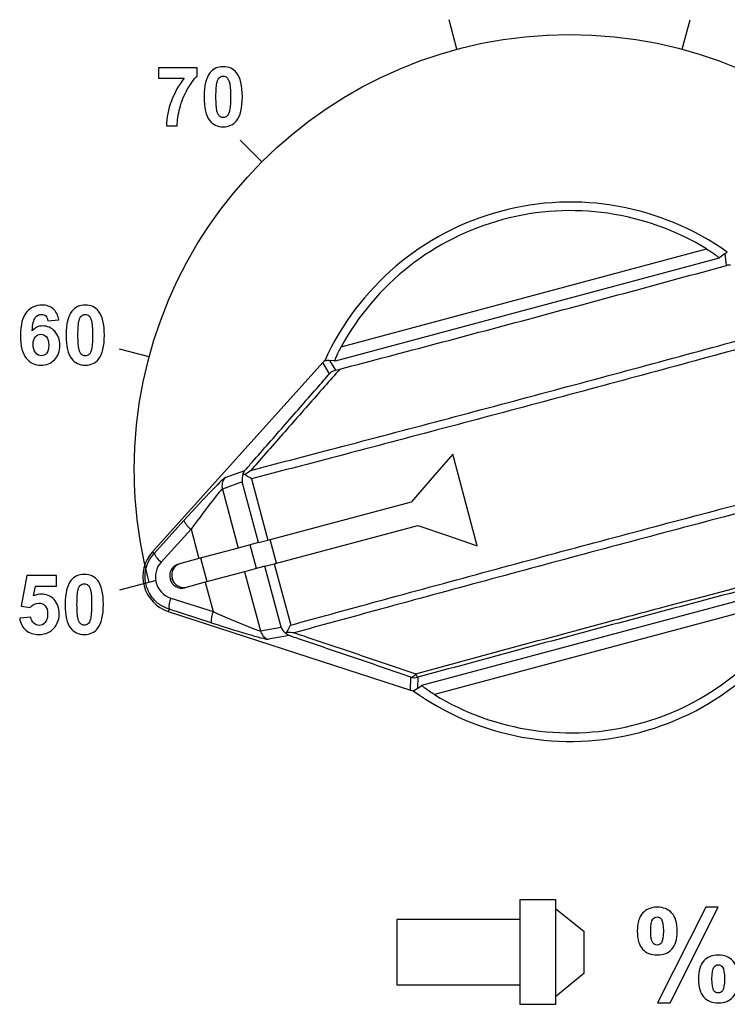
# Model space of a CAD drawing. Header units: millimetres. Extents: x 7143 to 9546, y -1575 to -869.
# Tile 13 of 94: x 7301 to 7329, y -1294 to -1254. Entities that reach past the tile are written whole.
import ezdxf

# ---------------------------------------------------------------- set-up
doc = ezdxf.new("R2010")
doc.units = ezdxf.units.MM
doc.header["$LTSCALE"] = 3

msp = doc.modelspace()

# ---------------------------------------------------------------- linework, layer by layer
at = {"linetype": 'Continuous', "lineweight": 30}
for p, q in [((7313.622, -1266.951), (7328.524, -1262.959)), ((7329.031, -1263.34), (7313.373, -1267.535)), ((7329.283, -1263.147), (7329.366, -1263.096)), ((7329.333, -1263.634), (7329.283, -1263.147)), ((7312.866, -1267.592), (7305.92, -1275.314)), ((7313.147, -1268.05), (7312.866, -1267.592)), ((7313.146, -1267.505), (7313.393, -1267.907)), ((7313.393, -1267.907), (7313.563, -1267.864)), ((7319.17, -1275.069), (7318.169, -1271.332)), ((7308.886, -1272.288), (7309.696, -1271.993)), ((7309.584, -1272.457), (7308.776, -1272.751)), ((7310.249, -1274.939), (7309.584, -1272.457)), ((7309.963, -1272.336), (7310.633, -1274.836)), ((7308.776, -1272.751), (7309.421, -1275.16)), ((7310.633, -1274.836), (7316.484, -1273.268)), ((7305.989, -1275.376), (7307.207, -1274.036)), ((7310.892, -1275.802), (7316.742, -1274.234)), ((7307.497, -1274.392), (7306.279, -1275.732)), ((7307.497, -1274.392), (7307.818, -1275.59)), ((7310.249, -1274.939), (7309.421, -1275.16)), ((7310.162, -1275.997), (7309.903, -1275.031)), ((7310.249, -1274.939), (7310.633, -1274.836)), ((7310.989, -1275.776), (7310.731, -1274.81)), ((7305.989, -1275.376), (7305.92, -1275.314)), ((7309.421, -1275.16), (7307.818, -1275.59)), ((7307.818, -1275.59), (7306.992, -1275.811)), ((7308.158, -1276.534), (7307.899, -1275.568)), ((7310.508, -1275.905), (7310.892, -1275.802)), ((7310.892, -1275.802), (7311.561, -1278.302)), ((7309.68, -1276.126), (7308.077, -1276.556)), ((7310.508, -1275.905), (7309.68, -1276.126)), ((7309.68, -1276.126), (7310.326, -1278.535)), ((7311.173, -1278.386), (7310.508, -1275.905)), ((7306.645, -1276.422), (7306.726, -1276.4)), ((7308.077, -1276.556), (7307.251, -1276.777)), ((7308.077, -1276.556), (7308.398, -1277.754)), ((7316.915, -1280.755), (7332.573, -1276.561)), ((7306.673, -1277.202), (7308.398, -1277.754)), ((7332.324, -1277.145), (7317.422, -1281.137)), ((7306.599, -1277.655), (7306.57, -1277.744)), ((7306.57, -1277.744), (7316.447, -1280.959)), ((7308.324, -1278.207), (7306.599, -1277.655)), ((7310.326, -1278.535), (7311.173, -1278.386)), ((7311.501, -1278.732), (7310.653, -1278.882)), ((7316.447, -1280.959), (7316.461, -1280.422)), ((7316.745, -1280.429), (7316.733, -1280.894))]:
    msp.add_line(p, q, dxfattribs=at)
at = {"linetype": 'Continuous', "lineweight": 30, "flags": 128}
for points in [[(7329.283, -1263.147), (7329.066, -1263.313), (7329.031, -1263.34)], [(7313.373, -1267.535), (7313.329, -1267.529), (7313.146, -1267.505)], [(7318.169, -1271.332), (7317.326, -1272.301), (7316.484, -1273.268)], [(7316.742, -1274.234), (7317.955, -1274.651), (7319.17, -1275.069)], [(7316.733, -1280.894), (7316.879, -1280.782), (7316.915, -1280.755)]]:
    msp.add_lwpolyline(points, dxfattribs=at)
at = {"linetype": 'Continuous', "lineweight": 30}
for centre, radius, start, end in [((7322.973, -1272.048), 11, 54.466, 155.6858), ((7322.973, -1272.048), 10.65, 58.5869, 151.4065), ((7309.259, -1272.621), 0.5, 138.1937, 195.0537), ((7308.031, -1273.66), 0.906, 204.5523, 233.933), ((7307.035, -1276.317), 1.5, 138.027, 251.9664), ((7306.813, -1275), 0.906, 204.5573, 233.928), ((7307.124, -1276.29), 0.497, 105.4067, 195.4035), ((7307.205, -1276.268), 0.497, 105.4067, 195.4035), ((7307.126, -1276.297), 0.497, 194.5933, 284.5867), ((7307.207, -1276.275), 0.497, 194.5933, 284.5867), ((7322.973, -1272.048), 11, 234.3075, 335.5273), ((7307.501, -1277.569), 0.906, 156.0645, 185.44), ((7322.973, -1272.048), 10.65, 238.5869, 331.4065), ((7309.226, -1278.121), 0.906, 156.0603, 185.4411), ((7310.809, -1278.407), 0.5, 194.9375, 251.8018), ((7316.446, -1280.188), 0.234, 273.7234, 334.5989), ((7316.616, -1279.947), 0.5, 251.9694, 284.9918), ((7316.907, -1280.231), 0.257, 193.0768, 230.7873)]:
    msp.add_arc(centre, radius, start, end, dxfattribs=at)
for centre, major_axis, ratio, start_param, end_param in [((7313.238, -1267.927), (-0.262, 0.427), 0.999337, 0.066956, 0.288063), ((7310.066, -1272.328), (0.24, 0.461), 0.928421, 1.686339, 2.275619), ((7306.899, -1274.506), (-1.993, -2.218), 0.029266, 3.196463, 4.525157), ((7307.271, -1274.84), (-1.51, -2.089), 0.031335, 3.190009, 4.518703), ((7306.949, -1276.34), (-0.874, -0.234), 0.999982, 5.283897, 7.282474), ((7307.978, -1277.478), (-2.352, 1.055), 0.031335, 1.764482, 3.093176), ((7307.823, -1277.954), (-2.835, 0.925), 0.029266, 1.758028, 3.086723), ((7311.654, -1278.257), (-0.438, 0.279), 0.928421, 0.865973, 1.455254), ((7316.602, -1280.483), (-0.013, -0.5), 0.999337, 5.995122, 6.21623)]:
    msp.add_ellipse(centre, major_axis=major_axis, ratio=ratio, start_param=start_param, end_param=end_param, dxfattribs=at)
for points in [[(7318.339, -1254.813), (7318.339, -1254.813), (7318.017, -1253.609), (7318.017, -1253.609)], [(7327.53, -1254.813), (7327.53, -1254.813), (7327.852, -1253.609), (7327.852, -1253.609)], [(7310.383, -1259.411), (7310.383, -1259.411), (7309.499, -1258.527), (7309.499, -1258.527)], [(7305.785, -1267.367), (7305.785, -1267.367), (7304.582, -1267.044), (7304.582, -1267.044)], [(7306.077, -1276.479), (7306.077, -1276.479), (7304.582, -1276.88), (7304.582, -1276.88)]]:
    msp.add_open_spline(points, degree=3, dxfattribs=at)
for points, knots in [([(7305.789, -1276.556), (7305.388, -1275.058), (7305.184, -1273.513), (7305.184, -1271.962), (7305.184, -1271.962), (7305.184, -1262.159), (7313.131, -1254.212), (7322.934, -1254.212), (7322.934, -1254.212), (7332.737, -1254.212), (7340.684, -1262.159), (7340.684, -1271.962), (7340.684, -1271.962), (7340.684, -1273.513), (7340.481, -1275.058), (7340.08, -1276.556)], [0, 0, 0, 0, 0.2, 0.2, 0.2, 0.2, 0.4, 0.4, 0.4, 0.4, 0.6, 0.6, 0.6, 0.6, 1, 1, 1, 1]), ([(7306.17, -1255.999), (7306.17, -1255.999), (7306.17, -1255.572), (7306.17, -1255.572), (7306.17, -1255.572), (7306.17, -1255.572), (7307.742, -1255.572), (7307.742, -1255.572), (7307.742, -1255.572), (7307.742, -1255.572), (7307.742, -1255.906), (7307.742, -1255.906), (7307.742, -1255.906), (7307.612, -1256.033), (7307.481, -1256.217), (7307.346, -1256.456), (7307.346, -1256.456), (7307.212, -1256.694), (7307.11, -1256.948), (7307.039, -1257.217), (7307.039, -1257.217), (7306.969, -1257.486), (7306.934, -1257.726), (7306.935, -1257.938), (7306.935, -1257.938), (7306.935, -1257.938), (7306.492, -1257.938), (7306.492, -1257.938), (7306.492, -1257.938), (7306.5, -1257.606), (7306.568, -1257.268), (7306.698, -1256.924), (7306.698, -1256.924), (7306.827, -1256.579), (7306.999, -1256.271), (7307.215, -1255.999), (7307.215, -1255.999), (7307.215, -1255.999), (7306.17, -1255.999), (7306.17, -1255.999)], [0, 0, 0, 0, 0.090909, 0.090909, 0.090909, 0.090909, 0.181818, 0.181818, 0.181818, 0.181818, 0.272727, 0.272727, 0.272727, 0.272727, 0.363636, 0.363636, 0.363636, 0.363636, 0.454545, 0.454545, 0.454545, 0.454545, 0.545455, 0.545455, 0.545455, 0.545455, 0.636364, 0.636364, 0.636364, 0.636364, 0.727273, 0.727273, 0.727273, 0.727273, 0.818182, 0.818182, 0.818182, 0.818182, 1, 1, 1, 1]), ([(7308.811, -1255.529), (7309.043, -1255.529), (7309.225, -1255.612), (7309.356, -1255.778), (7309.356, -1255.778), (7309.512, -1255.974), (7309.59, -1256.3), (7309.59, -1256.755), (7309.59, -1256.755), (7309.59, -1257.209), (7309.511, -1257.535), (7309.354, -1257.734), (7309.354, -1257.734), (7309.224, -1257.897), (7309.043, -1257.979), (7308.811, -1257.979), (7308.811, -1257.979), (7308.578, -1257.979), (7308.389, -1257.89), (7308.246, -1257.71), (7308.246, -1257.71), (7308.103, -1257.53), (7308.032, -1257.21), (7308.032, -1256.75), (7308.032, -1256.75), (7308.032, -1256.298), (7308.111, -1255.973), (7308.268, -1255.775), (7308.268, -1255.775), (7308.397, -1255.611), (7308.578, -1255.529), (7308.811, -1255.529)], [0, 0, 0, 0, 0.111111, 0.111111, 0.111111, 0.111111, 0.222222, 0.222222, 0.222222, 0.222222, 0.333333, 0.333333, 0.333333, 0.333333, 0.444444, 0.444444, 0.444444, 0.444444, 0.555556, 0.555556, 0.555556, 0.555556, 0.666667, 0.666667, 0.666667, 0.666667, 0.777778, 0.777778, 0.777778, 0.777778, 1, 1, 1, 1]), ([(7308.811, -1255.911), (7308.755, -1255.911), (7308.706, -1255.928), (7308.662, -1255.964), (7308.662, -1255.964), (7308.618, -1255.999), (7308.584, -1256.063), (7308.56, -1256.155), (7308.56, -1256.155), (7308.529, -1256.274), (7308.513, -1256.474), (7308.513, -1256.755), (7308.513, -1256.755), (7308.513, -1257.037), (7308.527, -1257.23), (7308.555, -1257.335), (7308.555, -1257.335), (7308.584, -1257.44), (7308.62, -1257.51), (7308.663, -1257.545), (7308.663, -1257.545), (7308.706, -1257.58), (7308.755, -1257.598), (7308.811, -1257.598), (7308.811, -1257.598), (7308.866, -1257.598), (7308.916, -1257.58), (7308.96, -1257.544), (7308.96, -1257.544), (7309.003, -1257.509), (7309.037, -1257.445), (7309.061, -1257.354), (7309.061, -1257.354), (7309.093, -1257.236), (7309.109, -1257.037), (7309.109, -1256.755), (7309.109, -1256.755), (7309.109, -1256.474), (7309.094, -1256.28), (7309.066, -1256.175), (7309.066, -1256.175), (7309.038, -1256.07), (7309.002, -1255.999), (7308.959, -1255.964), (7308.959, -1255.964), (7308.916, -1255.928), (7308.866, -1255.911), (7308.811, -1255.911)], [0, 0, 0, 0, 0.076923, 0.076923, 0.076923, 0.076923, 0.153846, 0.153846, 0.153846, 0.153846, 0.230769, 0.230769, 0.230769, 0.230769, 0.307692, 0.307692, 0.307692, 0.307692, 0.384615, 0.384615, 0.384615, 0.384615, 0.461538, 0.461538, 0.461538, 0.461538, 0.538462, 0.538462, 0.538462, 0.538462, 0.615385, 0.615385, 0.615385, 0.615385, 0.692308, 0.692308, 0.692308, 0.692308, 0.769231, 0.769231, 0.769231, 0.769231, 0.846154, 0.846154, 0.846154, 0.846154, 1, 1, 1, 1]), ([(7328.524, -1262.959), (7328.595, -1263.004), (7328.725, -1263.086), (7328.881, -1263.198), (7328.979, -1263.276), (7329.03, -1263.325), (7329.031, -1263.335), (7329.031, -1263.34)], [0, 0, 0, 0, 0.2852465, 0.5187779, 0.7024184, 0.8571689, 1, 1, 1, 1]), ([(7313.563, -1267.864), (7316.196, -1267.168), (7321.463, -1265.776), (7326.709, -1264.348), (7329.333, -1263.634)], [0, 0, 0, 0, 0.5000002, 1, 1, 1, 1]), ([(7329.492, -1263.618), (7329.452, -1263.618), (7329.398, -1263.618), (7329.346, -1263.631), (7329.333, -1263.634)], [0, 0, 0, 0, 0.742826, 1, 1, 1, 1]), ([(7302.101, -1265.847), (7302.101, -1265.847), (7301.656, -1265.896), (7301.656, -1265.896), (7301.656, -1265.896), (7301.645, -1265.804), (7301.617, -1265.737), (7301.571, -1265.693), (7301.571, -1265.693), (7301.525, -1265.649), (7301.465, -1265.627), (7301.392, -1265.627), (7301.392, -1265.627), (7301.296, -1265.627), (7301.214, -1265.671), (7301.146, -1265.758), (7301.146, -1265.758), (7301.079, -1265.846), (7301.037, -1266.027), (7301.019, -1266.303), (7301.019, -1266.303), (7301.134, -1266.168), (7301.276, -1266.1), (7301.446, -1266.1), (7301.446, -1266.1), (7301.639, -1266.1), (7301.803, -1266.173), (7301.94, -1266.32), (7301.94, -1266.32), (7302.077, -1266.466), (7302.145, -1266.654), (7302.145, -1266.886), (7302.145, -1266.886), (7302.145, -1267.131), (7302.073, -1267.328), (7301.929, -1267.477), (7301.929, -1267.477), (7301.786, -1267.625), (7301.6, -1267.699), (7301.374, -1267.699), (7301.374, -1267.699), (7301.133, -1267.699), (7300.933, -1267.605), (7300.777, -1267.417), (7300.777, -1267.417), (7300.621, -1267.229), (7300.543, -1266.92), (7300.543, -1266.491), (7300.543, -1266.491), (7300.543, -1266.052), (7300.624, -1265.735), (7300.787, -1265.541), (7300.787, -1265.541), (7300.949, -1265.346), (7301.161, -1265.249), (7301.42, -1265.249), (7301.42, -1265.249), (7301.602, -1265.249), (7301.753, -1265.3), (7301.873, -1265.402), (7301.873, -1265.402), (7301.992, -1265.504), (7302.068, -1265.652), (7302.101, -1265.847)], [0, 0, 0, 0, 0.058824, 0.058824, 0.058824, 0.058824, 0.117647, 0.117647, 0.117647, 0.117647, 0.176471, 0.176471, 0.176471, 0.176471, 0.235294, 0.235294, 0.235294, 0.235294, 0.294118, 0.294118, 0.294118, 0.294118, 0.352941, 0.352941, 0.352941, 0.352941, 0.411765, 0.411765, 0.411765, 0.411765, 0.470588, 0.470588, 0.470588, 0.470588, 0.529412, 0.529412, 0.529412, 0.529412, 0.588235, 0.588235, 0.588235, 0.588235, 0.647059, 0.647059, 0.647059, 0.647059, 0.705882, 0.705882, 0.705882, 0.705882, 0.764706, 0.764706, 0.764706, 0.764706, 0.823529, 0.823529, 0.823529, 0.823529, 0.882353, 0.882353, 0.882353, 0.882353, 1, 1, 1, 1]), ([(7303.184, -1265.249), (7303.417, -1265.249), (7303.599, -1265.332), (7303.729, -1265.498), (7303.729, -1265.498), (7303.885, -1265.694), (7303.963, -1266.02), (7303.963, -1266.475), (7303.963, -1266.475), (7303.963, -1266.929), (7303.885, -1267.255), (7303.728, -1267.454), (7303.728, -1267.454), (7303.598, -1267.617), (7303.417, -1267.699), (7303.184, -1267.699), (7303.184, -1267.699), (7302.951, -1267.699), (7302.763, -1267.61), (7302.62, -1267.43), (7302.62, -1267.43), (7302.477, -1267.25), (7302.406, -1266.93), (7302.406, -1266.47), (7302.406, -1266.47), (7302.406, -1266.018), (7302.484, -1265.693), (7302.641, -1265.495), (7302.641, -1265.495), (7302.771, -1265.331), (7302.952, -1265.249), (7303.184, -1265.249)], [0, 0, 0, 0, 0.111111, 0.111111, 0.111111, 0.111111, 0.222222, 0.222222, 0.222222, 0.222222, 0.333333, 0.333333, 0.333333, 0.333333, 0.444444, 0.444444, 0.444444, 0.444444, 0.555556, 0.555556, 0.555556, 0.555556, 0.666667, 0.666667, 0.666667, 0.666667, 0.777778, 0.777778, 0.777778, 0.777778, 1, 1, 1, 1]), ([(7303.184, -1265.631), (7303.129, -1265.631), (7303.079, -1265.648), (7303.036, -1265.684), (7303.036, -1265.684), (7302.992, -1265.719), (7302.958, -1265.783), (7302.934, -1265.875), (7302.934, -1265.875), (7302.903, -1265.994), (7302.886, -1266.194), (7302.886, -1266.475), (7302.886, -1266.475), (7302.886, -1266.757), (7302.901, -1266.95), (7302.929, -1267.055), (7302.929, -1267.055), (7302.957, -1267.16), (7302.993, -1267.23), (7303.036, -1267.265), (7303.036, -1267.265), (7303.08, -1267.3), (7303.129, -1267.318), (7303.184, -1267.318), (7303.184, -1267.318), (7303.24, -1267.318), (7303.29, -1267.3), (7303.333, -1267.264), (7303.333, -1267.264), (7303.377, -1267.229), (7303.411, -1267.165), (7303.435, -1267.074), (7303.435, -1267.074), (7303.466, -1266.956), (7303.482, -1266.757), (7303.482, -1266.475), (7303.482, -1266.475), (7303.482, -1266.194), (7303.468, -1266), (7303.44, -1265.895), (7303.44, -1265.895), (7303.411, -1265.79), (7303.376, -1265.719), (7303.333, -1265.684), (7303.333, -1265.684), (7303.289, -1265.648), (7303.24, -1265.631), (7303.184, -1265.631)], [0, 0, 0, 0, 0.076923, 0.076923, 0.076923, 0.076923, 0.153846, 0.153846, 0.153846, 0.153846, 0.230769, 0.230769, 0.230769, 0.230769, 0.307692, 0.307692, 0.307692, 0.307692, 0.384615, 0.384615, 0.384615, 0.384615, 0.461538, 0.461538, 0.461538, 0.461538, 0.538462, 0.538462, 0.538462, 0.538462, 0.615385, 0.615385, 0.615385, 0.615385, 0.692308, 0.692308, 0.692308, 0.692308, 0.769231, 0.769231, 0.769231, 0.769231, 0.846154, 0.846154, 0.846154, 0.846154, 1, 1, 1, 1]), ([(7309.932, -1271.991), (7311.01, -1271.71), (7314.918, -1270.689), (7321.77, -1268.87), (7328.65, -1267.01), (7332.57, -1265.934), (7333.679, -1265.629)], [0, 0, 0, 0, 0.137458, 0.498369, 0.858113, 1, 1, 1, 1]), ([(7333.796, -1265.951), (7332.684, -1266.256), (7328.754, -1267.335), (7321.859, -1269.199), (7314.98, -1271.025), (7311.053, -1272.051), (7309.963, -1272.336)], [0, 0, 0, 0, 0.141716, 0.501026, 0.861502, 1, 1, 1, 1]), ([(7301.059, -1266.85), (7301.059, -1266.999), (7301.093, -1267.115), (7301.162, -1267.196), (7301.162, -1267.196), (7301.23, -1267.277), (7301.309, -1267.318), (7301.397, -1267.318), (7301.397, -1267.318), (7301.483, -1267.318), (7301.553, -1267.284), (7301.61, -1267.218), (7301.61, -1267.218), (7301.667, -1267.152), (7301.695, -1267.042), (7301.695, -1266.891), (7301.695, -1266.891), (7301.695, -1266.735), (7301.665, -1266.62), (7301.603, -1266.548), (7301.603, -1266.548), (7301.543, -1266.475), (7301.466, -1266.439), (7301.374, -1266.439), (7301.374, -1266.439), (7301.286, -1266.439), (7301.211, -1266.473), (7301.15, -1266.543), (7301.15, -1266.543), (7301.089, -1266.612), (7301.059, -1266.715), (7301.059, -1266.85)], [0, 0, 0, 0, 0.111111, 0.111111, 0.111111, 0.111111, 0.222222, 0.222222, 0.222222, 0.222222, 0.333333, 0.333333, 0.333333, 0.333333, 0.444444, 0.444444, 0.444444, 0.444444, 0.555556, 0.555556, 0.555556, 0.555556, 0.666667, 0.666667, 0.666667, 0.666667, 0.777778, 0.777778, 0.777778, 0.777778, 1, 1, 1, 1]), ([(7313.373, -1267.535), (7313.371, -1267.53), (7313.367, -1267.521), (7313.386, -1267.454), (7313.428, -1267.346), (7313.504, -1267.173), (7313.579, -1267.031), (7313.622, -1266.951)], [0, 0, 0, 0, 0.1508759, 0.3014786, 0.4581261, 0.6934263, 1, 1, 1, 1]), ([(7312.949, -1267.519), (7312.984, -1267.511), (7313.055, -1267.496), (7313.116, -1267.502), (7313.146, -1267.505)], [0, 0, 0, 0, 0.499352, 1, 1, 1, 1]), ([(7309.696, -1271.993), (7309.792, -1271.883), (7310.347, -1271.251), (7311.353, -1270.102), (7312.404, -1268.9), (7313, -1268.218), (7313.147, -1268.05)], [0, 0, 0, 0, 0.083542, 0.4773, 0.871084, 1, 1, 1, 1]), ([(7313.563, -1267.864), (7313.355, -1268.1), (7312.696, -1268.85), (7311.577, -1270.122), (7310.572, -1271.265), (7310.022, -1271.889), (7309.932, -1271.991)], [0, 0, 0, 0, 0.173056, 0.549637, 0.926157, 1, 1, 1, 1]), ([(7313.393, -1267.907), (7313.323, -1267.934), (7313.232, -1267.968), (7313.164, -1268.032), (7313.148, -1268.049), (7313.147, -1268.05)], [0, 0, 0, 0, 0.75356, 0.986196, 1, 1, 1, 1]), ([(7309.613, -1272.16), (7309.635, -1272.101), (7309.657, -1272.041), (7309.695, -1271.994), (7309.696, -1271.993)], [0, 0, 0, 0, 0.986146, 1, 1, 1, 1]), ([(7309.679, -1272.156), (7309.665, -1272.156), (7309.641, -1272.157), (7309.621, -1272.159), (7309.613, -1272.16)], [0, 0, 0, 0, 0.592763, 1, 1, 1, 1]), ([(7309.679, -1272.156), (7309.761, -1272.101), (7309.844, -1272.045), (7309.93, -1271.992), (7309.932, -1271.991)], [0, 0, 0, 0, 0.982491, 1, 1, 1, 1]), ([(7309.963, -1272.336), (7309.962, -1272.335), (7309.887, -1272.291), (7309.788, -1272.229), (7309.702, -1272.171), (7309.679, -1272.156)], [0, 0, 0, 0, 0.0126271, 0.7386094, 1, 1, 1, 1]), ([(7311.561, -1278.302), (7312.657, -1278.001), (7316.571, -1276.926), (7323.45, -1275.067), (7330.345, -1273.236), (7334.288, -1272.207), (7335.394, -1271.918)], [0, 0, 0, 0, 0.139666, 0.498976, 0.859452, 1, 1, 1, 1]), ([(7335.454, -1272.255), (7334.35, -1272.543), (7330.417, -1273.57), (7323.539, -1275.396), (7316.686, -1277.249), (7312.79, -1278.318), (7311.706, -1278.616)], [0, 0, 0, 0, 0.140717, 0.501629, 0.861372, 1, 1, 1, 1]), ([(7306.599, -1277.655), (7306.453, -1277.592), (7306.162, -1277.465), (7305.836, -1277.106), (7305.642, -1276.668), (7305.606, -1276.192), (7305.718, -1275.736), (7305.901, -1275.493), (7305.989, -1275.376)], [0, 0, 0, 0, 0.1697, 0.339182, 0.507696, 0.675592, 0.843508, 1, 1, 1, 1]), ([(7303.145, -1276.235), (7303.378, -1276.235), (7303.559, -1276.318), (7303.69, -1276.484), (7303.69, -1276.484), (7303.846, -1276.68), (7303.924, -1277.005), (7303.924, -1277.461), (7303.924, -1277.461), (7303.924, -1277.914), (7303.845, -1278.24), (7303.688, -1278.439), (7303.688, -1278.439), (7303.559, -1278.603), (7303.378, -1278.684), (7303.145, -1278.684), (7303.145, -1278.684), (7302.912, -1278.684), (7302.723, -1278.595), (7302.58, -1278.415), (7302.58, -1278.415), (7302.438, -1278.236), (7302.366, -1277.916), (7302.366, -1277.456), (7302.366, -1277.456), (7302.366, -1277.004), (7302.445, -1276.679), (7302.602, -1276.48), (7302.602, -1276.48), (7302.731, -1276.317), (7302.912, -1276.235), (7303.145, -1276.235)], [0, 0, 0, 0, 0.111111, 0.111111, 0.111111, 0.111111, 0.222222, 0.222222, 0.222222, 0.222222, 0.333333, 0.333333, 0.333333, 0.333333, 0.444444, 0.444444, 0.444444, 0.444444, 0.555556, 0.555556, 0.555556, 0.555556, 0.666667, 0.666667, 0.666667, 0.666667, 0.777778, 0.777778, 0.777778, 0.777778, 1, 1, 1, 1]), ([(7316.658, -1280.289), (7319.316, -1279.567), (7322.718, -1278.643), (7328.085, -1277.211), (7330.764, -1276.505), (7332.7, -1275.995)], [0, 0, 0, 0, 0.497772, 0.63685, 1, 1, 1, 1]), ([(7332.69, -1276.162), (7330.021, -1276.866), (7324.704, -1278.267), (7319.391, -1279.711), (7316.745, -1280.429)], [0, 0, 0, 0, 0.502097, 1, 1, 1, 1]), ([(7300.51, -1278.026), (7300.51, -1278.026), (7300.969, -1277.98), (7300.969, -1277.98), (7300.969, -1277.98), (7300.981, -1278.083), (7301.02, -1278.165), (7301.085, -1278.225), (7301.085, -1278.225), (7301.149, -1278.286), (7301.223, -1278.316), (7301.307, -1278.316), (7301.307, -1278.316), (7301.403, -1278.316), (7301.485, -1278.277), (7301.551, -1278.2), (7301.551, -1278.2), (7301.618, -1278.121), (7301.651, -1278.004), (7301.651, -1277.847), (7301.651, -1277.847), (7301.651, -1277.7), (7301.618, -1277.589), (7301.552, -1277.515), (7301.552, -1277.515), (7301.486, -1277.442), (7301.4, -1277.405), (7301.294, -1277.405), (7301.294, -1277.405), (7301.162, -1277.405), (7301.044, -1277.463), (7300.939, -1277.58), (7300.939, -1277.58), (7300.939, -1277.58), (7300.566, -1277.526), (7300.566, -1277.526), (7300.566, -1277.526), (7300.566, -1277.526), (7300.802, -1276.278), (7300.802, -1276.278), (7300.802, -1276.278), (7300.802, -1276.278), (7302.018, -1276.278), (7302.018, -1276.278), (7302.018, -1276.278), (7302.018, -1276.278), (7302.018, -1276.708), (7302.018, -1276.708), (7302.018, -1276.708), (7302.018, -1276.708), (7301.15, -1276.708), (7301.15, -1276.708), (7301.15, -1276.708), (7301.15, -1276.708), (7301.078, -1277.115), (7301.078, -1277.115), (7301.078, -1277.115), (7301.181, -1277.064), (7301.285, -1277.038), (7301.392, -1277.038), (7301.392, -1277.038), (7301.596, -1277.038), (7301.769, -1277.113), (7301.911, -1277.261), (7301.911, -1277.261), (7302.053, -1277.409), (7302.124, -1277.602), (7302.124, -1277.839), (7302.124, -1277.839), (7302.124, -1278.036), (7302.067, -1278.212), (7301.952, -1278.367), (7301.952, -1278.367), (7301.796, -1278.579), (7301.58, -1278.684), (7301.303, -1278.684), (7301.303, -1278.684), (7301.081, -1278.684), (7300.9, -1278.625), (7300.761, -1278.506), (7300.761, -1278.506), (7300.621, -1278.387), (7300.537, -1278.228), (7300.51, -1278.026)], [0, 0, 0, 0, 0.045455, 0.045455, 0.045455, 0.045455, 0.090909, 0.090909, 0.090909, 0.090909, 0.136364, 0.136364, 0.136364, 0.136364, 0.181818, 0.181818, 0.181818, 0.181818, 0.227273, 0.227273, 0.227273, 0.227273, 0.272727, 0.272727, 0.272727, 0.272727, 0.318182, 0.318182, 0.318182, 0.318182, 0.363636, 0.363636, 0.363636, 0.363636, 0.409091, 0.409091, 0.409091, 0.409091, 0.454545, 0.454545, 0.454545, 0.454545, 0.5, 0.5, 0.5, 0.5, 0.545455, 0.545455, 0.545455, 0.545455, 0.590909, 0.590909, 0.590909, 0.590909, 0.636364, 0.636364, 0.636364, 0.636364, 0.681818, 0.681818, 0.681818, 0.681818, 0.727273, 0.727273, 0.727273, 0.727273, 0.772727, 0.772727, 0.772727, 0.772727, 0.818182, 0.818182, 0.818182, 0.818182, 0.863636, 0.863636, 0.863636, 0.863636, 0.909091, 0.909091, 0.909091, 0.909091, 1, 1, 1, 1]), ([(7303.145, -1276.616), (7303.089, -1276.616), (7303.04, -1276.634), (7302.996, -1276.669), (7302.996, -1276.669), (7302.953, -1276.705), (7302.918, -1276.769), (7302.894, -1276.86), (7302.894, -1276.86), (7302.863, -1276.979), (7302.847, -1277.179), (7302.847, -1277.461), (7302.847, -1277.461), (7302.847, -1277.742), (7302.861, -1277.935), (7302.889, -1278.04), (7302.889, -1278.04), (7302.918, -1278.146), (7302.954, -1278.216), (7302.997, -1278.251), (7302.997, -1278.251), (7303.04, -1278.286), (7303.089, -1278.303), (7303.145, -1278.303), (7303.145, -1278.303), (7303.201, -1278.303), (7303.25, -1278.286), (7303.294, -1278.25), (7303.294, -1278.25), (7303.337, -1278.215), (7303.371, -1278.151), (7303.395, -1278.059), (7303.395, -1278.059), (7303.427, -1277.942), (7303.443, -1277.742), (7303.443, -1277.461), (7303.443, -1277.461), (7303.443, -1277.179), (7303.428, -1276.986), (7303.4, -1276.88), (7303.4, -1276.88), (7303.372, -1276.775), (7303.336, -1276.705), (7303.293, -1276.669), (7303.293, -1276.669), (7303.25, -1276.634), (7303.201, -1276.616), (7303.145, -1276.616)], [0, 0, 0, 0, 0.076923, 0.076923, 0.076923, 0.076923, 0.153846, 0.153846, 0.153846, 0.153846, 0.230769, 0.230769, 0.230769, 0.230769, 0.307692, 0.307692, 0.307692, 0.307692, 0.384615, 0.384615, 0.384615, 0.384615, 0.461538, 0.461538, 0.461538, 0.461538, 0.538462, 0.538462, 0.538462, 0.538462, 0.615385, 0.615385, 0.615385, 0.615385, 0.692308, 0.692308, 0.692308, 0.692308, 0.769231, 0.769231, 0.769231, 0.769231, 0.846154, 0.846154, 0.846154, 0.846154, 1, 1, 1, 1]), ([(7311.346, -1278.629), (7311.353, -1278.626), (7311.372, -1278.618), (7311.393, -1278.606), (7311.405, -1278.599)], [0, 0, 0, 0, 0.401884, 1, 1, 1, 1]), ([(7311.501, -1278.732), (7311.5, -1278.732), (7311.444, -1278.71), (7311.395, -1278.669), (7311.346, -1278.629)], [0, 0, 0, 0, 0.013854, 1, 1, 1, 1]), ([(7311.405, -1278.599), (7311.417, -1278.575), (7311.463, -1278.482), (7311.518, -1278.379), (7311.561, -1278.303), (7311.561, -1278.302)], [0, 0, 0, 0, 0.2614061, 0.9874314, 1, 1, 1, 1]), ([(7311.706, -1278.616), (7311.705, -1278.616), (7311.604, -1278.614), (7311.504, -1278.607), (7311.405, -1278.599)], [0, 0, 0, 0, 0.017482, 1, 1, 1, 1]), ([(7311.706, -1278.616), (7311.835, -1278.659), (7312.624, -1278.925), (7314.066, -1279.412), (7315.584, -1279.925), (7316.445, -1280.217), (7316.658, -1280.289)], [0, 0, 0, 0, 0.077641, 0.473948, 0.870222, 1, 1, 1, 1]), ([(7316.461, -1280.422), (7316.25, -1280.35), (7315.393, -1280.057), (7313.881, -1279.542), (7312.436, -1279.05), (7311.64, -1278.78), (7311.501, -1278.732)], [0, 0, 0, 0, 0.128944, 0.5227, 0.916526, 1, 1, 1, 1]), ([(7316.733, -1280.894), (7316.708, -1280.912), (7316.658, -1280.948), (7316.59, -1280.97), (7316.555, -1280.981)], [0, 0, 0, 0, 0.499283, 1, 1, 1, 1]), ([(7317.422, -1281.137), (7317.35, -1281.092), (7317.22, -1281.01), (7317.064, -1280.897), (7316.967, -1280.819), (7316.916, -1280.77), (7316.915, -1280.76), (7316.915, -1280.755)], [0, 0, 0, 0, 0.285223, 0.518778, 0.702418, 0.857169, 1, 1, 1, 1]), ([(7320.907, -1289.504), (7320.907, -1289.504), (7322.372, -1289.504), (7322.372, -1289.504), (7322.372, -1289.504), (7322.372, -1289.504), (7322.372, -1293.769), (7322.372, -1293.769), (7322.372, -1293.769), (7322.372, -1293.769), (7320.907, -1293.769), (7320.907, -1293.769), (7320.907, -1293.769), (7320.907, -1293.769), (7320.907, -1289.504), (7320.907, -1289.504)], [0, 0, 0, 0, 0.2, 0.2, 0.2, 0.2, 0.4, 0.4, 0.4, 0.4, 0.6, 0.6, 0.6, 0.6, 1, 1, 1, 1]), ([(7322.372, -1289.873), (7322.372, -1289.873), (7323.516, -1290.786), (7323.516, -1290.786), (7323.516, -1290.786), (7323.516, -1290.786), (7323.514, -1292.514), (7323.514, -1292.514), (7323.514, -1292.514), (7323.514, -1292.514), (7322.372, -1293.449), (7322.372, -1293.449)], [0, 0, 0, 0, 0.25, 0.25, 0.25, 0.25, 0.5, 0.5, 0.5, 0.5, 1, 1, 1, 1]), ([(7325.695, -1290.783), (7325.695, -1290.452), (7325.767, -1290.207), (7325.913, -1290.047), (7325.913, -1290.047), (7326.058, -1289.888), (7326.255, -1289.808), (7326.503, -1289.808), (7326.503, -1289.808), (7326.76, -1289.808), (7326.961, -1289.887), (7327.107, -1290.046), (7327.107, -1290.046), (7327.252, -1290.205), (7327.324, -1290.45), (7327.324, -1290.783), (7327.324, -1290.783), (7327.324, -1291.113), (7327.252, -1291.359), (7327.107, -1291.518), (7327.107, -1291.518), (7326.961, -1291.678), (7326.764, -1291.757), (7326.516, -1291.757), (7326.516, -1291.757), (7326.259, -1291.757), (7326.058, -1291.678), (7325.913, -1291.52), (7325.913, -1291.52), (7325.767, -1291.361), (7325.695, -1291.115), (7325.695, -1290.783)], [0, 0, 0, 0, 0.111111, 0.111111, 0.111111, 0.111111, 0.222222, 0.222222, 0.222222, 0.222222, 0.333333, 0.333333, 0.333333, 0.333333, 0.444444, 0.444444, 0.444444, 0.444444, 0.555556, 0.555556, 0.555556, 0.555556, 0.666667, 0.666667, 0.666667, 0.666667, 0.777778, 0.777778, 0.777778, 0.777778, 1, 1, 1, 1]), ([(7327.042, -1293.704), (7327.042, -1293.704), (7326.519, -1293.704), (7326.519, -1293.704), (7326.519, -1293.704), (7326.519, -1293.704), (7328.486, -1289.808), (7328.486, -1289.808), (7328.486, -1289.808), (7328.486, -1289.808), (7328.994, -1289.808), (7328.994, -1289.808), (7328.994, -1289.808), (7328.994, -1289.808), (7327.042, -1293.704), (7327.042, -1293.704)], [0, 0, 0, 0, 0.2, 0.2, 0.2, 0.2, 0.4, 0.4, 0.4, 0.4, 0.6, 0.6, 0.6, 0.6, 1, 1, 1, 1]), ([(7320.907, -1290.305), (7320.907, -1290.305), (7315.887, -1290.304), (7315.887, -1290.304), (7315.887, -1290.304), (7315.887, -1290.304), (7315.887, -1292.97), (7315.887, -1292.97), (7315.887, -1292.97), (7315.887, -1292.97), (7320.907, -1292.969), (7320.907, -1292.969)], [0, 0, 0, 0, 0.25, 0.25, 0.25, 0.25, 0.5, 0.5, 0.5, 0.5, 1, 1, 1, 1]), ([(7326.246, -1290.778), (7326.246, -1291.018), (7326.274, -1291.179), (7326.329, -1291.261), (7326.329, -1291.261), (7326.372, -1291.322), (7326.429, -1291.352), (7326.503, -1291.352), (7326.503, -1291.352), (7326.579, -1291.352), (7326.637, -1291.322), (7326.679, -1291.261), (7326.679, -1291.261), (7326.734, -1291.179), (7326.76, -1291.018), (7326.76, -1290.778), (7326.76, -1290.778), (7326.76, -1290.537), (7326.734, -1290.377), (7326.679, -1290.297), (7326.679, -1290.297), (7326.637, -1290.235), (7326.579, -1290.204), (7326.503, -1290.204), (7326.503, -1290.204), (7326.429, -1290.204), (7326.372, -1290.234), (7326.329, -1290.294), (7326.329, -1290.294), (7326.274, -1290.377), (7326.246, -1290.537), (7326.246, -1290.778)], [0, 0, 0, 0, 0.111111, 0.111111, 0.111111, 0.111111, 0.222222, 0.222222, 0.222222, 0.222222, 0.333333, 0.333333, 0.333333, 0.333333, 0.444444, 0.444444, 0.444444, 0.444444, 0.555556, 0.555556, 0.555556, 0.555556, 0.666667, 0.666667, 0.666667, 0.666667, 0.777778, 0.777778, 0.777778, 0.777778, 1, 1, 1, 1]), ([(7328.185, -1292.735), (7328.185, -1292.404), (7328.259, -1292.159), (7328.404, -1292), (7328.404, -1292), (7328.549, -1291.84), (7328.748, -1291.76), (7329, -1291.76), (7329, -1291.76), (7329.252, -1291.76), (7329.452, -1291.84), (7329.597, -1292), (7329.597, -1292), (7329.742, -1292.159), (7329.815, -1292.404), (7329.815, -1292.735), (7329.815, -1292.735), (7329.815, -1293.067), (7329.742, -1293.313), (7329.597, -1293.473), (7329.597, -1293.473), (7329.452, -1293.632), (7329.255, -1293.712), (7329.006, -1293.712), (7329.006, -1293.712), (7328.749, -1293.712), (7328.549, -1293.632), (7328.404, -1293.473), (7328.404, -1293.473), (7328.259, -1293.313), (7328.185, -1293.067), (7328.185, -1292.735)], [0, 0, 0, 0, 0.111111, 0.111111, 0.111111, 0.111111, 0.222222, 0.222222, 0.222222, 0.222222, 0.333333, 0.333333, 0.333333, 0.333333, 0.444444, 0.444444, 0.444444, 0.444444, 0.555556, 0.555556, 0.555556, 0.555556, 0.666667, 0.666667, 0.666667, 0.666667, 0.777778, 0.777778, 0.777778, 0.777778, 1, 1, 1, 1]), ([(7328.737, -1292.732), (7328.737, -1292.972), (7328.765, -1293.133), (7328.82, -1293.213), (7328.82, -1293.213), (7328.862, -1293.275), (7328.921, -1293.306), (7328.994, -1293.306), (7328.994, -1293.306), (7329.07, -1293.306), (7329.128, -1293.276), (7329.168, -1293.216), (7329.168, -1293.216), (7329.223, -1293.134), (7329.251, -1292.972), (7329.251, -1292.732), (7329.251, -1292.732), (7329.251, -1292.492), (7329.224, -1292.331), (7329.171, -1292.249), (7329.171, -1292.249), (7329.129, -1292.188), (7329.07, -1292.158), (7328.994, -1292.158), (7328.994, -1292.158), (7328.919, -1292.158), (7328.86, -1292.188), (7328.82, -1292.249), (7328.82, -1292.249), (7328.765, -1292.331), (7328.737, -1292.492), (7328.737, -1292.732)], [0, 0, 0, 0, 0.111111, 0.111111, 0.111111, 0.111111, 0.222222, 0.222222, 0.222222, 0.222222, 0.333333, 0.333333, 0.333333, 0.333333, 0.444444, 0.444444, 0.444444, 0.444444, 0.555556, 0.555556, 0.555556, 0.555556, 0.666667, 0.666667, 0.666667, 0.666667, 0.777778, 0.777778, 0.777778, 0.777778, 1, 1, 1, 1])]:
    msp.add_open_spline(points, degree=3, knots=knots, dxfattribs=at)

doc.saveas('drawing.dxf')
